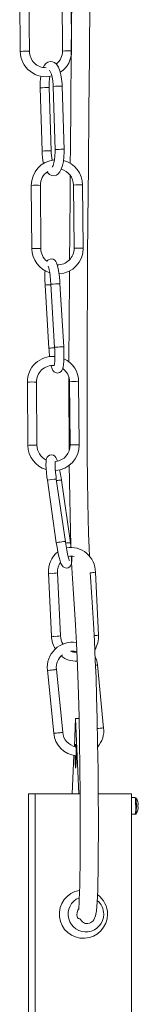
# Model space of a CAD drawing. Header units: millimetres. Extents: x -221 to 581, y -1633 to 212.
# Tile 3 of 6: x 380 to 420, y -1237 to -910. Entities that reach past the tile are written whole.
import ezdxf

# ---------------------------------------------------------------- set-up
doc = ezdxf.new("R2010")
doc.units = ezdxf.units.MM

msp = doc.modelspace()

# ---------------------------------------------------------------- linework, layer by layer
at = {"color": 7, "linetype": 'Continuous', "lineweight": 15}
for p, q in [((380.32, -899.65), (380.51, -920.69)), ((383.51, -920.69), (383.32, -899.62)), ((394.31, -899.51), (394.5, -920.51)), ((397.5, -920.48), (397.31, -899.49)), ((391.39, -932.28), (392.03, -953.31)), ((395.03, -953.31), (394.39, -932.19)), ((387.07, -932.76), (387.71, -953.74)), ((390.7, -953.65), (390.07, -932.67)), ((398.15, -965.05), (398.34, -986.04)), ((401.34, -986.02), (401.15, -965.02)), ((384.16, -965.18), (384.35, -986.23)), ((387.35, -986.23), (387.16, -965.16)), ((388.74, -998.28), (389.98, -1019.24)), ((388.75, -998.28), (388.74, -998.28)), ((390.65, -997.99), (391.9, -1018.99)), ((390.65, -997.99), (390.67, -997.99)), ((394.89, -1018.78), (393.65, -997.82)), ((390, -1019.24), (389.98, -1019.24)), ((386.03, -1051.59), (385.84, -1030.51)), ((396.83, -1030.41), (397.02, -1051.4)), ((400.02, -1051.37), (399.83, -1030.38)), ((382.84, -1030.54), (383.03, -1051.59)), ((389.48, -1063.13), (392.45, -1083.93)), ((395.44, -1083.6), (392.45, -1062.71)), ((397.12, -1083.86), (394.15, -1063.09)), ((389.83, -1094), (390.84, -1114.93)), ((393.83, -1114.79), (392.83, -1093.86)), ((406.39, -1114.59), (405.39, -1093.66)), ((408.14, -1145.45), (406.06, -1124.48)), ((389.51, -1126.27), (391.58, -1147.14)), ((394.56, -1146.85), (392.49, -1125.97)), ((398.84, -1142.31), (398.44, -1151.53)), ((399.99, -1142.31), (398.84, -1142.31)), ((399.93, -1167.31), (398.84, -1142.31)), ((398.31, -1154.6), (397.75, -1167.31)), ((383.27, -1167.31), (383.27, -1247.31)), ((383.27, -1167.31), (400.34, -1167.31)), ((385.44, -1167.31), (385.44, -1247.31)), ((406.34, -1167.31), (417.41, -1167.31)), ((417.41, -1167.31), (417.41, -1247.31)), ((418.64, -1168.51), (417.41, -1168.51)), ((419.62, -1170.94), (419.51, -1170.94)), ((417.41, -1174.11), (418.64, -1174.11)), ((418.88, -1173.97), (418.88, -1173.98)), ((419.51, -1171.68), (419.62, -1171.68))]:
    msp.add_line(p, q, dxfattribs=at)
at = {"color": 8, "linetype": 'Continuous', "lineweight": 15}
for p, q in [((387.15, -932.75), (387.07, -932.76)), ((387.78, -953.73), (387.71, -953.74))]:
    msp.add_line(p, q, dxfattribs=at)
at = {"color": 7, "linetype": 'Continuous', "lineweight": 15, "flags": 128}
for points in [[(397.54, -903.48), (397.41, -921.03), (397.25, -938.71), (397.13, -952.82), (397.08, -957.89)], [(403.44, -1088.44), (403.32, -1085.53), (403.16, -1080.82), (403.02, -1075.77), (402.91, -1070.41), (402.79, -1062.83), (402.71, -1054.82), (402.66, -1046.43), (402.63, -1035.45), (402.64, -1024.11), (402.68, -1012.52), (402.74, -1000.78), (402.82, -988.98), (402.91, -977.2), (403.07, -958.79), (403.24, -940.36), (403.4, -922.14), (403.54, -903.03)], [(394.39, -932.19), (394.35, -931.36), (394.2, -929.83), (393.95, -928.38), (393.6, -927.07), (393.13, -925.91), (392.47, -924.91), (391.86, -924.37), (391.15, -924.05), (390.37, -923.99), (389.6, -924.22), (388.99, -924.64), (388.48, -925.25), (388.1, -925.96)], [(390.21, -926.87), (390.2, -926.87), (390.33, -927.05), (390.55, -927.48), (390.81, -928.2), (391.05, -929.18), (391.25, -930.37), (391.37, -931.7), (391.39, -932.28)], [(389.42, -960.71), (389.63, -961.03), (390.24, -961.57), (390.95, -961.89), (391.73, -961.94), (392.5, -961.72), (393.11, -961.29), (393.62, -960.68), (394.09, -959.8), (394.51, -958.57), (394.8, -957.16), (394.97, -955.66), (395.03, -954.1), (395.02, -953.17)], [(392.03, -953.26), (392.04, -953.99), (391.98, -955.35), (391.85, -956.61), (391.64, -957.68), (391.39, -958.49), (391.18, -958.92), (391.07, -959.09), (391.08, -959.08)], [(397.05, -961.8), (397, -967.14), (396.88, -981.53), (396.82, -989.85)], [(393.65, -997.82), (393.59, -997.02), (393.46, -995.53), (393.29, -994.14), (393.08, -992.9), (392.84, -991.83), (392.55, -990.92), (392.3, -990.45), (391.94, -990.01), (391.45, -989.69), (390.79, -989.56), (390.08, -989.72), (389.62, -990.05), (389.38, -990.36)], [(389.76, -992.05), (389.76, -992.04), (389.81, -992.16), (389.92, -992.51), (390.08, -993.16), (390.25, -994.09), (390.41, -995.26), (390.55, -996.6), (390.65, -997.99)], [(396.79, -993.62), (396.77, -995.89), (396.69, -1010.08), (396.64, -1023.82)], [(390.74, -1025.03), (390.78, -1025.23), (391.08, -1026.13), (391.33, -1026.61), (391.69, -1027.05), (392.18, -1027.36), (392.84, -1027.5), (393.55, -1027.33), (394.01, -1027.01), (394.3, -1026.63), (394.51, -1026.2), (394.69, -1025.58), (394.84, -1024.61), (394.93, -1023.5), (394.98, -1022.14), (394.97, -1020.69), (394.91, -1019.17), (394.89, -1018.78)], [(391.9, -1018.95), (391.94, -1019.71), (391.98, -1021.12), (391.97, -1022.42), (391.93, -1023.55), (391.84, -1024.44), (391.76, -1024.94), (391.71, -1025.13), (391.71, -1025.12)], [(396.64, -1029.14), (396.63, -1037.79), (396.66, -1046.61), (396.7, -1053.3)], [(392.81, -1056.78), (392.61, -1056.2), (392.26, -1055.53), (391.92, -1055.13), (391.47, -1054.83), (390.85, -1054.69), (390.21, -1054.8), (389.72, -1055.11), (389.42, -1055.47), (389.23, -1055.86), (389.12, -1056.29), (389.03, -1057), (389.02, -1057.97), (389.07, -1059.22), (389.18, -1060.59), (389.34, -1062.05), (389.48, -1063.13)], [(392.45, -1062.71), (392.35, -1061.96), (392.19, -1060.57), (392.08, -1059.3), (392.02, -1058.22), (392.02, -1057.4), (392.05, -1056.97), (392.07, -1056.84), (392.07, -1056.85)], [(396.74, -1058.15), (396.8, -1063.34), (396.89, -1069.19), (397, -1074.71), (397.13, -1079.88), (397.28, -1084.68), (397.31, -1085.38)], [(392.45, -1083.9), (392.57, -1084.69), (392.82, -1086.17), (393.09, -1087.56), (393.38, -1088.82), (393.68, -1089.9), (393.99, -1090.79), (394.34, -1091.46), (394.68, -1091.87), (395.13, -1092.16), (395.75, -1092.3), (396.39, -1092.19), (396.88, -1091.88), (397.18, -1091.52), (397.37, -1091.13), (397.48, -1090.7), (397.57, -1089.99), (397.59, -1089.02), (397.56, -1088.4)], [(396.83, -1089.79), (396.83, -1089.8), (396.76, -1089.64), (396.61, -1089.23), (396.4, -1088.53), (396.16, -1087.55), (395.9, -1086.35), (395.66, -1085), (395.44, -1083.65), (395.42, -1083.47)], [(397.31, -1085.38), (397.26, -1084.94), (397.12, -1083.86)], [(397.44, -1088.39), (397.53, -1090.5), (397.81, -1095.8), (398.11, -1100.84), (398.44, -1105.89), (398.77, -1111.26), (399.1, -1117.21), (399.34, -1122.25), (399.57, -1127.91), (399.79, -1134.35), (399.98, -1141.69), (400.14, -1149.88), (400.26, -1158.59), (400.35, -1167.41), (400.39, -1176.02), (400.39, -1181.49), (400.37, -1186.65), (400.32, -1191.4), (400.27, -1194.65), (400.21, -1197.59), (400.14, -1200.19), (400.05, -1202.4), (399.97, -1203.95), (399.91, -1204.85), (399.9, -1205.25), (399.92, -1205.29)], [(399.46, -1208.38), (399.64, -1208.69), (399.8, -1208.77), (399.96, -1208.77), (400.09, -1208.79), (400.23, -1208.86), (400.31, -1208.92), (400.35, -1208.95), (400.39, -1209), (400.44, -1209.04), (400.48, -1209.09), (400.53, -1209.15), (400.58, -1209.21), (400.69, -1209.35), (400.81, -1209.49), (401.08, -1209.82), (401.41, -1210.11), (401.82, -1210.32), (402.06, -1210.39), (402.31, -1210.43), (402.58, -1210.44), (402.86, -1210.43), (403.4, -1210.31), (403.86, -1210.11), (404.23, -1209.88), (404.52, -1209.64), (404.9, -1209.17), (405.46, -1207.8), (405.73, -1206.24), (405.98, -1203.31), (406.08, -1201.39), (406.16, -1199.13), (406.23, -1196.49), (406.29, -1193.45), (406.34, -1189.99), (406.37, -1186.1), (406.39, -1180.44), (406.38, -1174.54), (406.35, -1168.5), (406.27, -1159.43), (406.15, -1150.64), (405.99, -1142.43), (405.81, -1135.07), (405.61, -1128.64), (405.38, -1123.02), (405.07, -1116.49), (404.75, -1110.71), (404.42, -1105.4), (404.09, -1100.33), (403.78, -1095.24), (403.71, -1093.84)], [(397.35, -1119.92), (398.38, -1119.91), (399.24, -1120.11)], [(399.01, -1154.81), (399, -1153.64), (398.98, -1152.56), (398.95, -1151.69), (398.9, -1151.09), (398.85, -1150.83), (398.8, -1150.92), (398.76, -1151.35), (398.75, -1151.53)], [(398.67, -1154.63), (398.68, -1155.41), (398.69, -1156.55), (398.72, -1157.54), (398.76, -1158.28), (398.8, -1158.71), (398.85, -1158.8), (398.9, -1158.54), (398.95, -1157.94), (398.98, -1157.07), (399, -1155.99), (399.01, -1154.81), (399.01, -1154.81)]]:
    msp.add_lwpolyline(points, dxfattribs=at)
at = {"color": 8, "linetype": 'Continuous', "lineweight": 15, "flags": 128}
for points in [[(380.51, -920.64), (380.61, -920.63), (380.92, -920.61), (381.4, -920.6), (381.97, -920.59), (382.54, -920.59), (383.04, -920.59), (383.38, -920.6), (383.5, -920.61), (383.5, -920.61)], [(392.04, -953.26), (392.1, -953.25), (392.38, -953.23), (392.84, -953.2), (393.41, -953.18), (393.99, -953.17), (394.5, -953.16), (394.86, -953.16), (395.02, -953.17), (395.01, -953.17)], [(384.35, -986.18), (384.45, -986.16), (384.76, -986.15), (385.24, -986.14), (385.81, -986.13), (386.39, -986.12), (386.88, -986.13), (387.22, -986.14), (387.35, -986.15), (387.34, -986.15)], [(391.93, -1018.95), (391.91, -1018.95), (392.1, -1018.93), (392.49, -1018.9), (393.02, -1018.87), (393.6, -1018.83), (394.15, -1018.8), (394.59, -1018.78), (394.84, -1018.77), (394.87, -1018.78)], [(383.03, -1051.53), (383.13, -1051.52), (383.44, -1051.5), (383.92, -1051.49), (384.49, -1051.48), (385.07, -1051.48), (385.56, -1051.48), (385.9, -1051.49), (386.03, -1051.5), (386.02, -1051.5)], [(392.46, -1083.9), (392.5, -1083.87), (392.76, -1083.81), (393.2, -1083.73), (393.75, -1083.64), (394.33, -1083.56), (394.85, -1083.5), (395.22, -1083.47), (395.41, -1083.47), (395.39, -1083.48)], [(404.98, -1114.76), (405.38, -1114.73), (405.88, -1114.69), (406.24, -1114.64), (406.39, -1114.6), (406.38, -1114.59)], [(406.05, -1145.63), (406.4, -1145.6), (406.98, -1145.54)], [(406.98, -1145.54), (407.51, -1145.48), (407.91, -1145.42), (408.11, -1145.37), (408.11, -1145.36)]]:
    msp.add_lwpolyline(points, dxfattribs=at)
at = {"color": 7, "linetype": 'Continuous', "lineweight": 15}
for centre, radius, start, end in [((388.94, -920.6), 8.44, 180.2713, 283.7945), ((388.98, -920.57), 5.47, 180.4194, 270.7815), ((389.37, -920.69), 5.13, 306.0869, 2.0944), ((389.36, -920.7), 8.14, 302.4649, 1.575), ((408.82, -932.02), 21.76, 171.6049, 181.9439), ((406.46, -931.92), 16.4, 169.4438, 182.6181), ((405.82, -953.52), 18.11, 180.7111, 193.9574), ((406.97, -953.42), 16.26, 180.8232, 191.9872), ((392.66, -965.11), 8.5, 95.529, 180.5232), ((392.74, -965.06), 8.41, 0.2547, 75.6587), ((392.43, -965.03), 5.27, 122.4252, 181.3925), ((392.76, -965.05), 5.4, 0.0038, 75.8204), ((392.78, -986.13), 8.44, 180.3265, 252.5874), ((392.46, -986.27), 5.12, 178.5957, 232.9477), ((392.89, -986.12), 5.45, 268.5874, 0.8314), ((392.9, -986.13), 8.44, 272.9683, 0.7562), ((427.15, -995.6), 38.51, 176.8741, 183.997), ((429.54, -1017.1), 39.62, 183.0932, 187.1825), ((391.31, -1030.45), 8.47, 85.4936, 180.6247), ((391.7, -1030.25), 8.13, 359.1032, 66.417), ((391.27, -1030.42), 5.43, 85.0211, 180.9521), ((391.69, -1030.31), 5.15, 358.953, 56.1318), ((391.51, -1051.46), 8.48, 180.4802, 253.4594), ((391.51, -1051.46), 5.49, 180.4774, 243.9867), ((391.57, -1051.47), 8.46, 273.8386, 0.687), ((391.68, -1051.54), 5.35, 276.0654, 1.5635), ((340.55, -1070.64), 54.13, 8.0187, 11.6933), ((397.24, -1093.59), 8.15, 359.516, 100.4453), ((397.89, -1093.33), 8.08, 127.539, 184.7895), ((397.41, -1091.35), 3.02, 71.3569, 109.5219), ((398.14, -1093.45), 5.33, 144.0773, 184.3915), ((399.15, -1114.73), 8.32, 181.3755, 212.3671), ((399.25, -1114.67), 5.42, 181.3122, 211.8206), ((398.24, -1115.16), 8.17, 328.5665, 3.9887), ((397.85, -1125.31), 8.4, 81.4709, 186.5704), ((397.87, -1125.35), 5.42, 128.7294, 186.5562), ((398.76, -1116.04), 7.18, 229.444, 275.0078), ((398.7, -1117.1), 3.15, 241.3225, 279.9424), ((399.16, -1124.93), 6.92, 3.7248, 26.9554), ((399.8, -1146.45), 8.26, 184.8075, 264.4593), ((399.82, -1146.45), 5.27, 184.3518, 260.4087), ((399.97, -1146.31), 8.22, 318.901, 6.6016), ((428.11, -1170.27), 9.38, 170.0062, 184.1034), ((414.65, -1171.31), 5, 15.1972, 32.2566), ((414.65, -1171.31), 4.99, 6.4977, 15.175), ((414.15, -1171.31), 5.37, 356.0493, 3.9507), ((414.02, -1171.08), 5.6, 1.3991, 3.3939), ((418.65, -1173.85), 0.261, 266.9061, 342.6782), ((414.65, -1171.31), 5, 327.7434, 344.8028), ((414.65, -1171.31), 4.99, 344.825, 353.5023), ((414.02, -1171.55), 5.6, 356.6061, 358.6009), ((401.42, -1207.31), 8, 99.353, 359.9805), ((402.26, -1207.31), 5.9, 112.0015, 359.9882), ((402.26, -1207.31), 5.9, 359.993, 50.1072), ((401.42, -1207.31), 8, 359.9907, 53.5777), ((402.27, -1207.31), 3, 138.7238, 200.9527)]:
    msp.add_arc(centre, radius, start, end, dxfattribs=at)
at = {"color": 8, "linetype": 'Continuous', "lineweight": 15}
for centre, radius, start, end in [((396.2, -942.62), 22.18, 86.6294, 94.3843), ((393.48, -951.71), 19.54, 87.3223, 96.1266), ((389.25, -957.34), 24.68, 88.0897, 94.8869), ((389.88, -978.31), 24.67, 88.0878, 94.8879), ((399.85, -987.03), 22.05, 86.611, 94.4138), ((385.85, -986.46), 21.35, 86.4829, 94.542), ((400.04, -1008.16), 22.18, 86.6294, 94.3843), ((393.3, -1051.48), 53.39, 92.83, 94.8865), ((395.16, -1049.15), 51.36, 91.6839, 95.0154), ((394.55, -1072.51), 53.47, 92.8261, 94.8862), ((384.53, -1051.82), 21.35, 86.4829, 94.542), ((398.53, -1052.39), 22.05, 86.611, 94.4138), ((398.72, -1073.51), 22.18, 86.6294, 94.3843), ((392.59, -1074.31), 11.6, 90.6982, 105.5541), ((394.22, -1071.88), 8.79, 90.4475, 101.091), ((397.19, -1092.64), 8.77, 90.446, 101.0768), ((390.39, -1091.63), 2.43, 256.8089, 276.7166), ((391.09, -1086.47), 7.59, 266.8484, 283.2525), ((403.85, -1087.14), 6.7, 268.7728, 283.2782), ((391.39, -1112.57), 2.43, 256.8091, 276.7165), ((392.09, -1107.41), 7.58, 266.8406, 283.2651), ((405.42, -1122.76), 1.84, 270.8975, 290.4756), ((389.86, -1117.35), 8.93, 267.7145, 279.5001), ((391.16, -1121.22), 4.93, 272.0895, 285.7127), ((391.93, -1138.22), 8.93, 267.7141, 279.5003), ((393.23, -1142.09), 4.94, 272.1006, 285.6955), ((394.28, -1171.31), 24.52, 353.4423, 6.5577), ((392.78, -1171.33), 26.23, 354.2227, 5.8796)]:
    msp.add_arc(centre, radius, start, end, dxfattribs=at)

doc.saveas('drawing.dxf')
